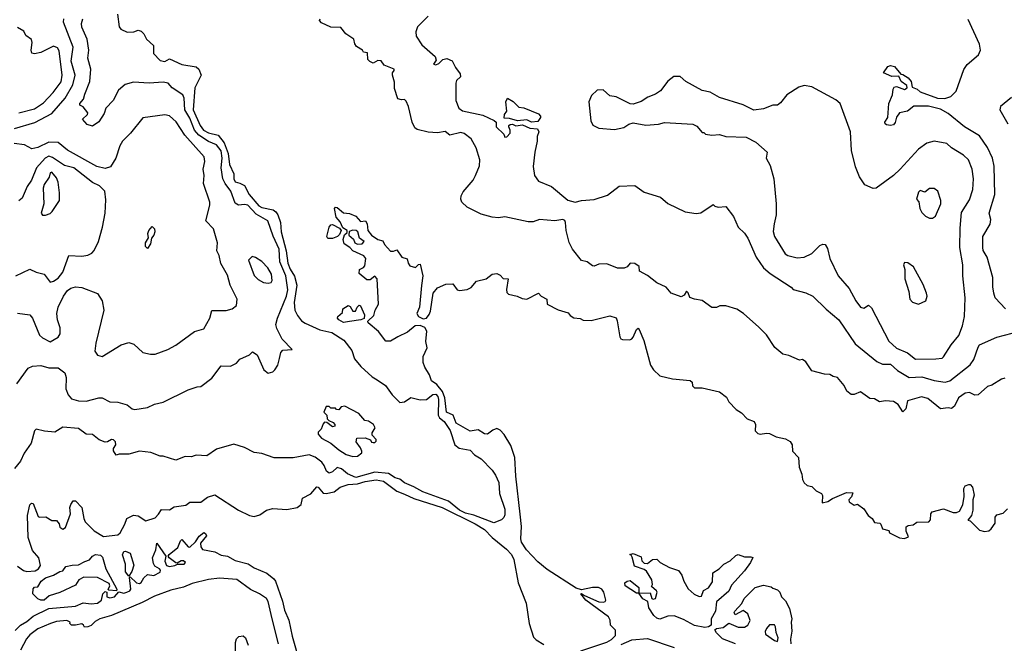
# Model space of a CAD drawing. Extents: x 2239805 to 2396427, y 665731 to 772158.
# Tile 91 of 256: x 2274550 to 2280832, y 710339 to 714320. Entities that reach past the tile are written whole.
import ezdxf

# ---------------------------------------------------------------- set-up
doc = ezdxf.new("R2010")
doc.units = 0

msp = doc.modelspace()

# ---------------------------------------------------------------- linework, layer by layer
at = {"layer": '0CON05XD'}
for points in [[(2275173.8, 714355), (2275184, 714275), (2275195, 714260), (2275235, 714240), (2275278.3, 714241.7), (2275305, 714252.5), (2275325, 714247.5), (2275340.7, 714230.7), (2275358.8, 714195), (2275402.5, 714155), (2275403.8, 714105), (2275445, 714058.8), (2275475, 714053.8), (2275505, 714070), (2275583.6, 714033.6), (2275675, 714018.1), (2275693.6, 714003.6), (2275706.5, 713965), (2275666.2, 713885), (2275656.8, 713745), (2275700.3, 713645), (2275723.2, 713615), (2275755, 713596.9), (2275815, 713582.7), (2275855, 713533.8), (2275880, 713465), (2275888.7, 713395), (2275915.6, 713335), (2275915, 713303.8), (2275925, 713284.5), (2275955, 713275.6), (2275985, 713261.4), (2276013.8, 713205), (2276075, 713132.7), (2276095, 713120.4), (2276166.7, 713106.7), (2276184.2, 713094.2), (2276196.1, 713075), (2276213.1, 713025), (2276218.9, 712965), (2276250.5, 712845), (2276260.3, 712765), (2276275, 712726.5), (2276303.4, 712683.4), (2276318.7, 712625), (2276301.1, 712515), (2276305.7, 712465), (2276322, 712432), (2276348.3, 712398.3), (2276371.7, 712381.7), (2276465, 712339.5), (2276542.2, 712322.2), (2276618.8, 712275), (2276668.3, 712208.3), (2276685.8, 712155), (2276725.4, 712105.4), (2276799.5, 712039.5), (2276830.4, 712020.4), (2276884.5, 711984.5), (2276925.7, 711925.7), (2276975.8, 711875.8), (2277005, 711880), (2277045, 711908.8), (2277103.9, 711893.9), (2277145, 711895.7), (2277185, 711927.9), (2277205, 711930), (2277217.5, 711915), (2277221.8, 711895), (2277218.8, 711795), (2277228.3, 711778.3), (2277258.2, 711755), (2277296.6, 711696.6), (2277326.3, 711606.3), (2277354.6, 711584.6), (2277423, 711573), (2277451.2, 711541.2), (2277495, 711515.8), (2277565, 711443.3), (2277585, 711412.5), (2277606.2, 711365), (2277612, 711295), (2277646, 711195), (2277645, 711160), (2277638.3, 711141.7), (2277623.6, 711126.4), (2277575, 711107.5), (2277447.4, 711157.4), (2277395, 711169), (2277355, 711188.3), (2277285.8, 711245.8)], [(2274515.6, 713624.4), (2274646.9, 713663.1), (2274755, 713721.4), (2274840.6, 713819.4), (2274889.1, 713905), (2274903.5, 713965), (2274877.8, 714055), (2274890, 714145), (2274829.2, 714305), (2274832, 714325)], [(2274531.2, 711995), (2274604.3, 712095.7), (2274631.2, 712108.8), (2274685, 712111.9), (2274735, 712097.1), (2274795, 712097.5), (2274836.7, 712065), (2274846.2, 712035), (2274843, 711963), (2274858, 711925), (2274880.7, 711900.7), (2274925, 711886), (2274974.1, 711884.1), (2275054.1, 711905.9), (2275075, 711906), (2275125, 711880), (2275175, 711878.8), (2275235, 711861.2), (2275266.4, 711836.4), (2275285, 711832.5), (2275365, 711843.3), (2275410, 711865), (2275465, 711877.5), (2275625, 711957.5), (2275683, 711977), (2275705, 711977.5), (2275775, 712032.5), (2275835, 712110), (2275895, 712107.5), (2275933, 712127), (2275955, 712152.5), (2276015, 712180), (2276035, 712200), (2276065, 712180), (2276107.5, 712085), (2276135, 712062.5), (2276165, 712072.5), (2276177.5, 712085), (2276195.9, 712114.1), (2276206.7, 712156.7), (2276216.7, 712195), (2276229.3, 712210.7), (2276287.5, 712215), (2276225, 712280), (2276189.7, 712349.7), (2276184.3, 712374.3), (2276194.4, 712415), (2276252.4, 712555), (2276260.7, 712595), (2276247.6, 712685), (2276209.5, 712775), (2276204.7, 712855), (2276167.7, 712937.7), (2276133.8, 713035), (2276057.7, 713077.7), (2276005, 713135.4), (2275985, 713141.1), (2275945, 713135.8), (2275925, 713148.8), (2275897.5, 713225), (2275860.4, 713275), (2275846.2, 713305), (2275836, 713375), (2275841.9, 713435), (2275835, 713482.9), (2275805, 713520.5), (2275755, 713542.1), (2275693.1, 713583.1), (2275665.3, 713615), (2275635, 713692.2), (2275604, 713745), (2275598.6, 713818.6), (2275589.8, 713839.8), (2275522.5, 713885), (2275497.5, 713915), (2275465, 713922), (2275375, 713914.4), (2275275, 713921.1), (2275223, 713907), (2275180.2, 713869.8), (2275146.2, 713805), (2275100, 713755), (2275088.3, 713721.7), (2275055, 713667.5), (2275015, 713640), (2274980.7, 713650.7), (2274950, 713685), (2274982.5, 713715), (2274983.3, 713725), (2274955, 713763.3), (2274934, 713774), (2274933.3, 713785), (2274957.5, 713812.5), (2274964.4, 713845), (2274997.1, 713925), (2275004.4, 714004.4), (2274984.2, 714075), (2274990, 714125), (2274980.8, 714195), (2274945, 714272.5), (2274942.9, 714295), (2274952.5, 714325)], [(2280835, 712032.5), (2280813.9, 712026.1), (2280753.3, 711986.7), (2280725, 711977.5), (2280665, 711926.2), (2280645, 711923.8), (2280609.5, 711939.5), (2280583.2, 711936.8), (2280540, 711905), (2280515, 711852.5), (2280495, 711838.8), (2280475, 711842), (2280425, 711836), (2280345, 711902.5), (2280303.3, 711913.3), (2280215, 711886.7), (2280203.3, 711835), (2280185, 711817.5), (2280155, 711863.3), (2280125, 711883.3), (2280075, 711886.2), (2280035, 711880), (2280005, 711900), (2279975, 711902), (2279915, 711943.3), (2279875, 711927.5), (2279855, 711927.5), (2279827.7, 711947.7), (2279810, 711985), (2279767.5, 712035), (2279741.2, 712041.2), (2279720, 712055), (2279685, 712056.2), (2279605, 712078.8), (2279565, 712136.7), (2279545, 712150), (2279525, 712147.5), (2279456.4, 712176.4), (2279420, 712185), (2279367, 712227), (2279315, 712307.5), (2279265, 712357.5), (2279167.5, 712445), (2279125, 712472.5), (2279055, 712492.5), (2279017, 712493), (2278995, 712482.5), (2278965, 712482.5), (2278905, 712526.7), (2278856.1, 712536.1), (2278826.1, 712546.1), (2278815.9, 712575.9), (2278805, 712587.5), (2278789.2, 712560.8), (2278769.5, 712550.5), (2278707.5, 712575), (2278675, 712612.5), (2278615, 712640), (2278555, 712687.5), (2278503.6, 712713.6), (2278502.5, 712745), (2278475, 712763.8), (2278445, 712766.2), (2278425, 712742.5), (2278406.4, 712733.6), (2278363.3, 712733.3), (2278295, 712762.5), (2278245, 712760), (2278215, 712746.7), (2278205, 712748.8), (2278170, 712775), (2278135, 712783.3), (2278076.7, 712855), (2278055, 712897.5), (2278036.2, 712975), (2278032, 713025), (2278027.1, 713037.1), (2278015, 713044.2), (2277965, 713036.2), (2277866.4, 713043.6), (2277825, 713030), (2277795, 713030), (2277645, 713061.2), (2277604.3, 713055.7), (2277565, 713058.9), (2277495, 713079.1), (2277404.2, 713124.2), (2277370, 713155), (2277364.2, 713175), (2277367.1, 713195), (2277378.3, 713221.7), (2277443.8, 713295), (2277458, 713325), (2277482.7, 713387.3), (2277485.8, 713425), (2277462, 713502), (2277429.5, 713559.5), (2277385, 713593.3), (2277365, 713600), (2277295, 713582.5), (2277265, 713606.2), (2277215, 713598.6), (2277155, 713602.9), (2277085, 713618), (2277070.3, 713630.3), (2277054.2, 713665), (2277031.2, 713765), (2277015, 713800), (2277005, 713810), (2276985, 713807.5), (2276962.5, 713815), (2276940.7, 713880.7), (2276940.7, 713920.7), (2276927.5, 713965), (2276928.3, 713981.7), (2276940, 713995), (2276940, 714005), (2276875, 714030), (2276857, 714057), (2276835, 714060), (2276805, 714042.5), (2276783, 714053), (2276770, 714065), (2276768.3, 714108.3), (2276743, 714113), (2276736.4, 714126.4), (2276698.3, 714148.3), (2276687.5, 714165), (2276682.5, 714195), (2276630.7, 714230.7), (2276599.3, 714269.3), (2276535, 714272.5), (2276475, 714300), (2276462.5, 714315), (2276467.5, 714325)], [(2277157, 714343), (2277087.5, 714275), (2277077, 714243), (2277078.8, 714215), (2277115, 714160), (2277200, 714085), (2277207.5, 714062.5), (2277190, 714035), (2277205, 714032.5), (2277225, 714040), (2277250, 714065), (2277275, 714072.5), (2277308.3, 714058.3), (2277330, 714015), (2277360, 713975), (2277362.5, 713955), (2277337.7, 713932.3), (2277332.9, 713915), (2277333.2, 713805), (2277352.1, 713755), (2277375, 713739.1), (2277505, 713710.8), (2277577, 713677), (2277590, 713665), (2277590, 713635), (2277638.3, 713588.3), (2277645, 713570), (2277658.3, 713571.7), (2277680, 713595), (2277680, 713615), (2277670, 713635), (2277670, 713645), (2277678.3, 713651.7), (2277695, 713652.5), (2277715, 713642.5), (2277758.3, 713648.3), (2277805, 713626.7), (2277853, 713623), (2277862.5, 713605), (2277852.5, 713575), (2277852.5, 713545), (2277836.7, 713475), (2277826.4, 713383.6), (2277833.8, 713325), (2277859.3, 713289.3), (2277942.5, 713255), (2278047.2, 713167.2), (2278095, 713155.5), (2278135, 713165.6), (2278215, 713172.9), (2278301.2, 713198.8), (2278375, 713257.5), (2278475, 713262.5), (2278535, 713218.8), (2278637.7, 713187.7), (2278685, 713146.7), (2278795, 713092.5), (2278865, 713083.8), (2278895, 713086.7), (2278975, 713140), (2278985, 713130), (2279007, 713123), (2279055, 713127.5), (2279104, 713064), (2279133.3, 712995), (2279175, 712956.7), (2279196.7, 712925), (2279248, 712805), (2279296.4, 712736.4), (2279339.1, 712699.1), (2279473, 712613), (2279485, 712597.5), (2279566.4, 712576.4), (2279610, 712555), (2279695, 712472.5), (2279776.7, 712405), (2279880.3, 712250.3), (2280017.9, 712137.9), (2280055, 712120), (2280105, 712120), (2280150.5, 712080.5), (2280225, 712036.4), (2280305, 712040.9), (2280385, 712016.5), (2280455, 712005.6), (2280485, 712015.6), (2280615, 712115.8), (2280638.8, 712151.2), (2280665, 712230), (2280675, 712243.8), (2280785, 712293.3), (2280881.7, 712318.3)], [(2280840, 712475), (2280774.2, 712544.2), (2280766.2, 712575), (2280758.8, 712615), (2280758.8, 712675), (2280723.9, 712803.9), (2280697.5, 712847.5), (2280694.2, 712865), (2280696.2, 712935), (2280742.5, 713015), (2280745.8, 713045), (2280736.2, 713085), (2280771.2, 713205), (2280767.5, 713385), (2280756.6, 713436.6), (2280724.2, 713505), (2280675, 713578.8), (2280577.5, 713635), (2280475, 713721.2), (2280425, 713748), (2280348.3, 713768.3), (2280255, 713767.5), (2280213.9, 713736.1), (2280163.6, 713726.4), (2280143.3, 713696.7), (2280135, 713663.8), (2280125, 713648.9), (2280105, 713643.6), (2280079.6, 713649.6), (2280071.4, 713655), (2280070.5, 713665), (2280089.6, 713695), (2280094.5, 713784.5), (2280119.1, 713840.9), (2280123.1, 713876.9), (2280130.4, 713889.6), (2280145, 713893.5), (2280195, 713874.2), (2280213.3, 713885), (2280209.3, 713899.3), (2280175, 713926.2), (2280159.3, 713959.3), (2280115, 713958), (2280061.7, 713981.7), (2280089.3, 714020.7), (2280105, 714026.7), (2280131.2, 714021.2), (2280171.7, 713971.7), (2280185, 713970), (2280219.3, 713949.3), (2280237.5, 713925), (2280245, 713890), (2280277, 713877), (2280295, 713860), (2280405, 713820), (2280453, 713817), (2280490.7, 713829.3), (2280526.1, 713863.9), (2280575, 714002.5), (2280596.1, 714033.9), (2280667.5, 714095), (2280680, 714125), (2280673.9, 714163.9), (2280601.7, 714321.7)], [(2274544.7, 713725.3), (2274645, 713751.8), (2274701.7, 713788.3), (2274762.9, 713855), (2274815, 713924), (2274820.9, 713965), (2274800.8, 714120.8), (2274791.2, 714141.2), (2274765, 714150), (2274685, 714110), (2274645, 714102), (2274626.7, 714106.7), (2274622, 714125), (2274628.1, 714175), (2274624.2, 714194.2), (2274588.1, 714218.1), (2274575, 714246), (2274535, 714270)], [(2280265, 712152), (2280395, 712154), (2280435, 712160), (2280445, 712167.5), (2280493.3, 712245), (2280541.2, 712305), (2280566, 712365), (2280578.8, 712425), (2280582, 712545), (2280567.1, 712685), (2280567.1, 712755), (2280547.9, 712865), (2280550.9, 712989.1), (2280559.8, 713090.2), (2280609.6, 713170.4), (2280632.2, 713235), (2280635.6, 713305), (2280627.5, 713365), (2280603.8, 713425), (2280571.2, 713455), (2280495, 713502), (2280465, 713528.8), (2280385, 713544), (2280338.8, 713531.2), (2280285, 713493.3), (2280168.8, 713365), (2280125, 713326.2), (2280015, 713243.8), (2279995, 713243.3), (2279943.3, 713265), (2279907.3, 713317.3), (2279881.7, 713381.7), (2279856.7, 713485), (2279851.2, 713605), (2279784.2, 713785), (2279757.8, 713807.8), (2279605, 713891.2), (2279555, 713898.8), (2279520.5, 713889.5), (2279445, 713841.2), (2279405, 713788.8), (2279385, 713773.3), (2279355, 713773.3), (2279295, 713750), (2279235, 713743.3), (2279165, 713776.7), (2279015, 713822.5), (2278955, 713857.5), (2278905, 713867.5), (2278800, 713925), (2278765, 713957.5), (2278723, 713957), (2278685, 713927.5), (2278637.5, 713865), (2278605.8, 713844.2), (2278557.5, 713825), (2278515, 713796.7), (2278465, 713780), (2278445, 713782.5), (2278355, 713827.5), (2278315, 713833.3), (2278271.7, 713871.7), (2278235, 713870), (2278197.5, 713835), (2278181.2, 713795), (2278193.3, 713675), (2278207.7, 713647.7), (2278245, 713627.5), (2278345, 713618.8), (2278405, 713632.5), (2278436.7, 713653.3), (2278465, 713662.5), (2278545, 713646.7), (2278625, 713653.3), (2278665, 713663.3), (2278845, 713652.5), (2278869.3, 713639.3), (2278905, 713600), (2278915, 713600), (2278925, 713590), (2278965, 713582.5), (2279015, 713586.7), (2279055, 713573.3), (2279185, 713570), (2279247.7, 713537.7), (2279320, 713475), (2279313.3, 713435), (2279338.8, 713388.8), (2279362, 713305), (2279376.9, 713145), (2279375.6, 713075), (2279363, 713017), (2279357.7, 712967.7), (2279366.2, 712935), (2279433.3, 712825), (2279450, 712815), (2279510.5, 712800.5), (2279555, 712804.2), (2279605, 712826.7), (2279655, 712877.5), (2279675, 712887.5), (2279690, 712885), (2279705, 712860), (2279720, 712795), (2279772, 712685), (2279842, 712605), (2279884.3, 712524.3), (2279914.1, 712484.1), (2279935, 712477.5), (2279965, 712496.7), (2279985, 712480), (2280095, 712268), (2280145, 712223.8), (2280213.6, 712193.6), (2280265, 712152)], [(2277815, 713666.7), (2277785, 713680), (2277725, 713673.3), (2277675, 713690), (2277641.7, 713691.7), (2277642.5, 713715), (2277657.5, 713735), (2277652.5, 713795), (2277661.7, 713818.3), (2277698.3, 713798.3), (2277735, 713762.5), (2277767, 713757), (2277859.3, 713719.3), (2277872.5, 713705), (2277872.5, 713695), (2277855, 713670), (2277815, 713666.7)], [(2280877.8, 713822.2), (2280808, 713765), (2280804.2, 713745), (2280854.6, 713654.6)], [(2274535, 712446.7), (2274615, 712436.2), (2274630.8, 712415), (2274675, 712306.2), (2274695, 712288), (2274745, 712263.8), (2274795, 712293.8), (2274808, 712315), (2274806.9, 712353.1), (2274790.5, 712405), (2274787.5, 712445), (2274794.7, 712485.3), (2274828.1, 712555), (2274855, 712591.2), (2274875, 712606), (2274906.4, 712613.6), (2274945, 712610), (2275045, 712572.5), (2275076.2, 712525), (2275085.8, 712465.8), (2275035.8, 712255), (2275030, 712205), (2275045, 712177.5), (2275075, 712170), (2275197.5, 712245), (2275245, 712260), (2275278.8, 712248.8), (2275336.1, 712196.1), (2275385, 712183.8), (2275415, 712183.8), (2275495, 712214), (2275545, 712241.2), (2275665, 712328.8), (2275725, 712346.2), (2275762.5, 712415), (2275776.4, 712463.6), (2275866.8, 712463.2), (2275905.8, 712474.2), (2275933.6, 712496.4), (2275936.2, 712535), (2275892, 712625), (2275875, 712690), (2275833.6, 712763.6), (2275822.5, 712815), (2275807.5, 712845), (2275812.5, 712895), (2275786.7, 712985), (2275736.7, 713035), (2275763.8, 713135), (2275763.8, 713155), (2275722, 713275), (2275726.9, 713325), (2275720.8, 713365), (2275730, 713415), (2275726, 713445), (2275602.7, 713582.7), (2275548.9, 713668.9), (2275505.5, 713705.5), (2275475, 713711.9), (2275335.8, 713694.2), (2275255.8, 713595), (2275204.5, 713545.5), (2275188.1, 713515), (2275162.3, 713435), (2275128.3, 713381.7), (2275095, 713369.5), (2275042.7, 713382.7), (2274855, 713486.5), (2274795, 713535.6), (2274735, 713538.1), (2274665, 713504.3), (2274626.1, 713496.1), (2274580.5, 713520.5), (2274515, 713528.8)], [(2274525.6, 712684.4), (2274615, 712726.7), (2274655, 712708.8), (2274705.8, 712695.8), (2274744.1, 712644.1), (2274765, 712650), (2274795, 712669.2), (2274825, 712707.5), (2274862.5, 712815), (2274945, 712811.4), (2274985, 712816.2), (2275010.5, 712829.5), (2275025, 712847.5), (2275052, 712905), (2275077.5, 712995), (2275094.1, 713084.1), (2275099.5, 713170.5), (2275092, 713225), (2275058.8, 713258.8), (2275015, 713280.8), (2274895, 713373.8), (2274835, 713388.9), (2274759.8, 713439.8), (2274735, 713447.7), (2274713, 713437), (2274656.5, 713375), (2274625, 713296.2), (2274597.1, 713255), (2274565, 713180), (2274545, 713163.8)], [(2274715, 713071.2), (2274745, 713083.3), (2274757.5, 713095), (2274803.8, 713166.2), (2274804.3, 713215.7), (2274795, 713282.5), (2274785, 713310), (2274755, 713346), (2274745, 713342.5), (2274737.5, 713315), (2274705, 713267.5), (2274698.8, 713245), (2274704.3, 713145), (2274686.7, 713085), (2274695, 713072.5), (2274715, 713071.2)], [(2280375, 713052.5), (2280392.5, 713065), (2280426.2, 713145), (2280426.7, 713165), (2280407.5, 713225), (2280385, 713242.5), (2280355, 713242.5), (2280325, 713220), (2280295, 713230), (2280285, 713220), (2280272.5, 713175), (2280287, 713157), (2280292.5, 713115), (2280305, 713090), (2280330, 713065), (2280355, 713052.5), (2280375, 713052.5)], [(2278129.3, 710290.7), (2278295, 710346.1), (2278326.2, 710363.8), (2278351.2, 710388.8), (2278352.2, 710422.2), (2278318.6, 710455), (2278316.7, 710486.7), (2278307.3, 710507.3), (2278162.9, 710615), (2278130, 710655), (2278135, 710657.5), (2278153.3, 710643.3), (2278245, 710603.5), (2278275, 710601.9), (2278286, 710605), (2278289.4, 710615), (2278276.9, 710665), (2278264.4, 710685), (2278243.8, 710696.2), (2278203.9, 710696.1), (2278135, 710680), (2278101.2, 710691.2), (2277915, 710810.9), (2277855, 710860), (2277784, 710935), (2277751.5, 710985), (2277746.7, 711005), (2277751.5, 711085), (2277743.6, 711163.6), (2277714.3, 711405), (2277708.1, 711525), (2277682.6, 711602.6), (2277641.7, 711671.7), (2277615, 711698.8), (2277595, 711710), (2277569.3, 711700.7), (2277535, 711673.3), (2277515, 711676.2), (2277475, 711701.5), (2277425, 711693.9), (2277334.3, 711745), (2277314.8, 711794.8), (2277272.5, 711815), (2277262.3, 711905), (2277247.5, 711947.5), (2277212, 711992), (2277176.2, 712015), (2277163.9, 712053.9), (2277135, 712102.5), (2277125, 712132.5), (2277125, 712170), (2277150, 712225), (2277142.1, 712265), (2277147.4, 712332.6), (2277135.7, 712355.7), (2277105, 712368.4), (2277073.5, 712366.5), (2277024.4, 712325.6), (2276962.5, 712295), (2276915, 712268.8), (2276885, 712268.8), (2276839.5, 712329.5), (2276772.5, 712385), (2276770, 712395), (2276808.3, 712431.7), (2276817.5, 712465), (2276840, 712505), (2276831.2, 712665), (2276815, 712682.5), (2276785, 712660), (2276765, 712660), (2276715, 712700), (2276717.5, 712725), (2276743, 712737), (2276751.7, 712748.3), (2276757.5, 712795), (2276745, 712812.5), (2276675, 712843.8), (2276655.7, 712865.7), (2276619.5, 712889.5), (2276613.9, 712916.1), (2276623, 712947), (2276638.3, 712961.7), (2276640, 712975), (2276611.7, 712991.7), (2276595, 713030), (2276569.3, 713059.3), (2276557.5, 713115), (2276565, 713122.5), (2276575, 713120), (2276615, 713086.2), (2276655, 713083.3), (2276695, 713066.7), (2276725, 713031.2), (2276756.4, 713036.4), (2276766.4, 713016.4), (2276772, 712975), (2276793.8, 712945), (2276835, 712916), (2276867.5, 712907.5), (2276877.5, 712885), (2276915, 712843.3), (2276935, 712842.5), (2276955, 712850), (2276987.5, 712805), (2277023, 712793), (2277027.5, 712765), (2277039.3, 712749.3), (2277075, 712737.5), (2277095, 712757.5), (2277105, 712760), (2277121.2, 712685), (2277114.2, 712624.2), (2277100.8, 712485), (2277082.7, 712445), (2277094.8, 712424.8), (2277125, 712410), (2277145, 712413.6), (2277162.4, 712437.6), (2277170.9, 712459.1), (2277187.5, 712575), (2277215, 712607.5), (2277268.3, 712631.7), (2277313, 712633), (2277340, 712595), (2277355, 712591.2), (2277405, 712596.7), (2277429.5, 712610.5), (2277465, 712650), (2277525, 712666.7), (2277565, 712696.2), (2277595, 712700), (2277615, 712690), (2277635, 712667.5), (2277666, 712665), (2277656.6, 712596.6), (2277658.6, 712578.6), (2277667.9, 712567.9), (2277723.8, 712555), (2277755, 712540.4), (2277785, 712536.8), (2277860, 712575), (2277877.5, 712555), (2277912.5, 712535), (2277915, 712503.3), (2277985, 712468.8), (2278048.3, 712448.3), (2278061.7, 712431.7), (2278085, 712417.5), (2278125, 712412.5), (2278145, 712402.5), (2278195, 712400), (2278315, 712430), (2278355, 712416.7), (2278363, 712397), (2278380, 712295), (2278385, 712282.5), (2278395, 712277.5), (2278443, 712277), (2278455, 712283.3), (2278465, 712292.5), (2278485, 712342.5), (2278495, 712350), (2278503, 712343), (2278532.3, 712272.3), (2278574.1, 712114.1), (2278594.1, 712084.1), (2278635, 712047.5), (2278715, 712026.7), (2278827, 712017), (2278840, 712005), (2278841.7, 711981.7), (2278855, 711970), (2278905, 711970), (2279015, 711943.3), (2279059.3, 711909.3), (2279075, 711880), (2279120.7, 711830.7), (2279155, 711810), (2279191.2, 711771.2), (2279235.7, 711755.7), (2279244, 711735), (2279243.3, 711695), (2279259.3, 711679.3), (2279275, 711673.3), (2279315, 711681.4), (2279335, 711678.9), (2279377, 711657), (2279436.7, 711645), (2279466.4, 711626.4), (2279479.2, 711605), (2279481.2, 711565), (2279520, 711525), (2279523.6, 711463.6), (2279539.3, 711419.3), (2279543.8, 711385), (2279555, 711362.5), (2279575, 711346.7), (2279605, 711340), (2279631.7, 711311.7), (2279666.4, 711296.4), (2279673, 711283), (2279670, 711235), (2279705.9, 711244.1), (2279735, 711263.3), (2279825, 711301.2), (2279865, 711300), (2279857.5, 711275), (2279840, 711255), (2279841.7, 711241.7), (2279875, 711220), (2279895, 711227.5), (2279935, 711196.7), (2279962.5, 711155), (2279990, 711135), (2280005, 711110), (2280037, 711107), (2280045, 711100), (2280055, 711070), (2280095, 711060), (2280100, 711045), (2280163, 711013), (2280195, 711007.5), (2280221.7, 711018.3), (2280206.7, 711055), (2280207, 711083), (2280218.3, 711091.7), (2280250, 711095), (2280275, 711112.5), (2280350, 711115), (2280361.7, 711128.3), (2280362.5, 711165), (2280371.7, 711178.3), (2280445, 711196.7), (2280505, 711173.3), (2280526.4, 711173.6), (2280546.4, 711183.6), (2280567.7, 711222.3), (2280576.4, 711276.4), (2280573.6, 711326.4), (2280582.5, 711345), (2280605, 711353.3), (2280615, 711352.5), (2280630, 711335), (2280640, 711285), (2280631.2, 711255), (2280632, 711188), (2280623.3, 711155), (2280600, 711125), (2280615, 711120), (2280675, 711061.2), (2280705, 711052), (2280732.7, 711057.3), (2280749.4, 711070.6), (2280773.3, 711105), (2280774.2, 711145), (2280785, 711160), (2280825, 711170), (2280853, 711197)], [(2275365, 712860), (2275353, 712873), (2275352.5, 712895), (2275371.7, 712928.3), (2275367.5, 712955), (2275372.5, 712975), (2275395, 713000), (2275410, 712985), (2275412.5, 712965), (2275406.1, 712943.9), (2275390, 712925), (2275385, 712890), (2275365, 712860)], [(2276545, 712922.5), (2276515, 712923.3), (2276510, 712935), (2276523.3, 712995), (2276535, 713010), (2276545, 713012.5), (2276590, 712990), (2276600, 712975), (2276590.7, 712949.3), (2276577.5, 712935), (2276545, 712922.5)], [(2276705, 712886.7), (2276735, 712890), (2276747.5, 712905), (2276717.5, 712925), (2276706.7, 712965), (2276697.5, 712975), (2276675, 712976.7), (2276651.7, 712968.3), (2276650, 712945), (2276679.3, 712919.3), (2276687.5, 712895), (2276705, 712886.7)], [(2276135, 712637.5), (2276155, 712642.5), (2276160, 712655), (2276156.7, 712695), (2276133.3, 712735), (2276095, 712776.2), (2276055, 712802.5), (2276032.5, 712807.5), (2276010, 712785), (2276046.4, 712686.4), (2276071.7, 712661.7), (2276105, 712642.5), (2276135, 712637.5)], [(2280285, 712503.3), (2280332.5, 712525), (2280340, 712555), (2280336.7, 712575), (2280315, 712630), (2280253, 712743), (2280217, 712767), (2280195, 712770), (2280190, 712755), (2280197.5, 712725), (2280197.5, 712665), (2280223.3, 712585), (2280230, 712535), (2280246.4, 712516.4), (2280285, 712503.3)], [(2276615, 712386.2), (2276585, 712403.8), (2276577.5, 712415), (2276580, 712425), (2276608.3, 712451.7), (2276612.5, 712475), (2276646.4, 712496.4), (2276659.3, 712489.3), (2276675, 712460), (2276691.7, 712458.3), (2276702.5, 712485), (2276715, 712496.7), (2276725, 712492.5), (2276750, 712435), (2276746.7, 712413.3), (2276726.1, 712403.9), (2276655, 712393.8), (2276615, 712386.2)], [(2276675, 711531.2), (2276705, 711534), (2276732.5, 711555), (2276733.3, 711565), (2276725, 711587.5), (2276697.5, 711625), (2276701.7, 711648.3), (2276755, 711650), (2276787, 711637), (2276795, 711622.5), (2276805, 711620), (2276815, 711620), (2276825, 711630), (2276825, 711640), (2276798.3, 711668.3), (2276798.3, 711681.7), (2276817.5, 711715), (2276807.5, 711735), (2276775, 711757.5), (2276751.7, 711761.7), (2276712.5, 711805), (2276625, 711852.5), (2276601.7, 711848.3), (2276585, 711830), (2276571.7, 711831.7), (2276565, 711840), (2276535, 711840), (2276525, 711850), (2276505, 711850), (2276490, 711815), (2276510, 711795), (2276512.5, 711772.5), (2276521.7, 711761.7), (2276549.3, 711749.3), (2276560, 711735), (2276560, 711725), (2276545, 711720), (2276508.3, 711748.3), (2276495, 711750), (2276485, 711740), (2276472.5, 711705), (2276453.9, 711686.1), (2276453.3, 711675), (2276475, 711648.8), (2276535.8, 711615.8), (2276585, 711574.3), (2276632.5, 711545), (2276675, 711531.2)], [(2277285.8, 711245.8), (2277122.9, 711305), (2277065, 711338.5), (2277005, 711363.3), (2276975, 711385.8), (2276945, 711394.4), (2276902.5, 711422.5), (2276815, 711431.7), (2276695, 711398.1), (2276641.8, 711421.8), (2276602.1, 711452.1), (2276575, 711460.6), (2276545, 711432.9), (2276525, 711425.4), (2276507.9, 711437.9), (2276492.3, 711475), (2276476.7, 711495), (2276435, 711526.9), (2276397, 711543), (2276295, 711522.5), (2276173.9, 711523.9), (2276095, 711550), (2276045, 711557.5), (2275985, 711588.8), (2275915, 711610), (2275805, 711579.2), (2275744.2, 711535.8), (2275675, 711540), (2275662.5, 711535), (2275645, 711528.8), (2275605, 711531.2), (2275545, 711508), (2275465, 711533.3), (2275445, 711533.8), (2275387, 711557), (2275315, 711566.2), (2275245, 711546.2), (2275185, 711547.5), (2275165, 711540), (2275148.3, 711568.3), (2275148.3, 711581.7), (2275162.5, 711605), (2275160, 711625), (2275148.3, 711638.3), (2275135, 711640), (2275110, 711625), (2275095, 711623.3), (2275057.3, 711637.3), (2275015, 711671.2), (2274973.9, 711673.9), (2274925, 711710), (2274825, 711718.8), (2274773, 711687), (2274707, 711693), (2274655, 711706.7), (2274644.2, 711695), (2274622.7, 711617.3), (2274577.7, 711552.3), (2274555, 711502.5), (2274516, 711454)], [(2274535, 710830.8), (2274573.5, 710803.5), (2274595, 710797.9), (2274647.7, 710802.3), (2274670, 710815), (2274683.1, 710835), (2274670.8, 710885), (2274632, 710932), (2274604.5, 711015), (2274599.4, 711155), (2274615, 711222.5), (2274625, 711233.3), (2274635, 711232.5), (2274668.3, 711148.3), (2274676.4, 711143.6), (2274716.4, 711146.4), (2274755, 711122.5), (2274785, 711122.5), (2274801.7, 711101.7), (2274805, 711080), (2274825, 711067.5), (2274841.7, 711078.3), (2274873.3, 711165), (2274870, 711205), (2274876.7, 711225), (2274891.7, 711248.3), (2274905, 711247.5), (2274946.8, 711206.8), (2274958, 711135), (2274968, 711115), (2275025, 711056), (2275085, 711020.6), (2275175, 711031.2), (2275190, 711045), (2275221.3, 711098.7), (2275233.3, 711135), (2275275, 711157.5), (2275305, 711153.3), (2275355, 711120), (2275415, 711140), (2275435, 711162.5), (2275455, 711192.5), (2275505, 711191.2), (2275535, 711210), (2275610, 711220), (2275635, 711240), (2275705, 711240), (2275747.3, 711272.7), (2275794.1, 711285.9), (2275945, 711188.6), (2276015, 711154.4), (2276045, 711148.9), (2276081.3, 711158.7), (2276125, 711188.6), (2276165, 711198.9), (2276254.1, 711194.1), (2276320, 711205), (2276345.7, 711224.3), (2276354.3, 711265.7), (2276407.1, 711292.9), (2276445, 711338.8), (2276455, 711336.7), (2276485, 711297.5), (2276505, 711294.4), (2276556.7, 711305), (2276594.4, 711335.6), (2276645, 711353.6), (2276705, 711356.7), (2276755, 711371.4), (2276825, 711381.8), (2276870, 711375), (2276955, 711309.6), (2277005, 711290.4), (2277063.6, 711263.6), (2277245, 711205.3), (2277455, 711100.8), (2277514.5, 711065), (2277565, 711013.6), (2277655, 710940.9), (2277688.2, 710905), (2277702.7, 710875), (2277729.2, 710725), (2277781.5, 710595), (2277800.8, 710465), (2277828.1, 710378.1), (2277845, 710360.6), (2277895, 710331.1)], [(2274520.2, 710419.8), (2274554.5, 710455.5), (2274595, 710479.2), (2274635, 710513.3), (2274735, 710561.9), (2274905, 710577), (2274955, 710596.4), (2275005, 710590), (2275045.6, 710594.4), (2275070.9, 710615), (2275080.6, 710655), (2275095, 710670), (2275106.4, 710666.4), (2275105.8, 710635), (2275125, 710629.3), (2275154.3, 710635), (2275181.7, 710668.3), (2275215, 710660), (2275232.5, 710665), (2275253.3, 710675), (2275258.8, 710685), (2275250, 710760), (2275255, 710762.5), (2275295, 710725.8), (2275315, 710720), (2275325, 710726.7), (2275342.3, 710757.7), (2275365, 710777.5), (2275405, 710772), (2275445, 710794), (2275447.1, 710805), (2275441.2, 710815), (2275412.5, 710832.5), (2275402.5, 710847.5), (2275398, 710885), (2275418.8, 710935), (2275425, 710977.5), (2275482.5, 710895), (2275476.7, 710863.3), (2275486.2, 710835), (2275505, 710830), (2275540, 710835), (2275556.4, 710843.6), (2275600, 710845), (2275606.7, 710855), (2275595, 710866.2), (2275580, 710865), (2275555, 710850), (2275545, 710852.5), (2275502.5, 710885), (2275497.5, 710895), (2275502.5, 710905), (2275559.3, 710950.7), (2275575, 710992.5), (2275585, 711002.5), (2275624.3, 710954.3), (2275635, 710953.8), (2275672.3, 710987.7), (2275695, 711023.8), (2275725, 711046), (2275735, 711040), (2275741.2, 711025), (2275702.4, 710977.6), (2275704.4, 710955), (2275715, 710938.6), (2275795, 710923.1), (2275835, 710902), (2275875, 710894.4), (2275925, 710867.9), (2276006.5, 710846.5), (2276045, 710821.6), (2276127.4, 710787.4), (2276170.3, 710750.3), (2276181.1, 710735), (2276227.5, 710607.5), (2276240.1, 710550.1), (2276267, 710487), (2276288.3, 710385), (2276395, 710010)], [(2274684.1, 710614.1), (2274665, 710622.5), (2274633.3, 710655), (2274635, 710687.5), (2274645, 710696.7), (2274665, 710700), (2274687.5, 710735), (2274715, 710757.5), (2274765, 710773.3), (2274805, 710797.5), (2274825, 710802.5), (2274845, 710828.8), (2274885, 710838), (2274925, 710839.2), (2274965, 710862), (2274995, 710871.2), (2275015, 710896.2), (2275034.2, 710905.8), (2275065, 710900.8), (2275078.3, 710888.3), (2275100, 710815), (2275170, 710685), (2275166.7, 710673.3), (2275117.5, 710677.5), (2275113.3, 710683.3), (2275124.3, 710705), (2275120, 710720), (2275045, 710758.6), (2274958.8, 710761.2), (2274927.5, 710745), (2274905, 710711.2), (2274805, 710664), (2274738.3, 710641.7), (2274705, 710614.3), (2274684.1, 710614.1)], [(2275245, 710767.5), (2275224.4, 710794.4), (2275224.2, 710845), (2275206.4, 710903.6), (2275213.3, 710925), (2275225, 710928), (2275254.1, 710914.1), (2275277.7, 710837.7), (2275265, 710796.7), (2275245, 710767.5)], [(2278921, 710441), (2278855, 710452.5), (2278785, 710491.2), (2278725, 710513.5), (2278685, 710511.9), (2278635, 710494), (2278615, 710498.8), (2278595, 710516.7), (2278563.3, 710565), (2278556.7, 710606.7), (2278525, 710622.5), (2278500, 710660), (2278485, 710660), (2278413.3, 710705), (2278410, 710725), (2278425, 710736.7), (2278445, 710740), (2278500, 710695), (2278500, 710660), (2278571.7, 710661.7), (2278582.5, 710625), (2278590.7, 710620.7), (2278606.2, 710625), (2278616.2, 710665), (2278612.5, 710675), (2278581.7, 710701.7), (2278587.5, 710715), (2278583.3, 710745), (2278548.9, 710798.9), (2278535, 710810), (2278471.7, 710831.7), (2278458, 710888), (2278451.7, 710901.7), (2278442.5, 710905), (2278465, 710912.5), (2278515, 710890), (2278520, 710865), (2278535, 710851.2), (2278555, 710848.8), (2278586.4, 710873.6), (2278615, 710876.2), (2278636.7, 710855), (2278695, 710822.5), (2278753, 710803), (2278774, 710775), (2278787.5, 710735), (2278815, 710686.7), (2278853.3, 710653.3), (2278885, 710638.8), (2278899.3, 710640.7), (2278913.6, 710676.4), (2278945, 710692.5), (2278969.5, 710730.5), (2278971.5, 710788.5), (2279013.8, 710815), (2279043.3, 710845), (2279082.5, 710865), (2279119.5, 710900.5), (2279135, 710906.2), (2279175, 710890), (2279215, 710892), (2279227.3, 710887.3), (2279212.5, 710855), (2279175, 710802.2), (2279090.8, 710709.2), (2279075, 710672.9), (2278995.9, 710604.1), (2278988.5, 710545), (2278962.2, 710495), (2278962.5, 710455), (2278945, 710444.2), (2278921, 710441)], [(2276201.6, 710335), (2276160.9, 710495), (2276135.9, 710605), (2276124.5, 710625), (2276079.1, 710655), (2276021.6, 710681.6), (2275935, 710745.8), (2275825, 710755.2), (2275755, 710747.4), (2275649.3, 710720.7), (2275595, 710698), (2275515, 710677.7), (2275409.9, 710640.1), (2275330.8, 710599.2), (2275135, 710517), (2275061.4, 710495), (2275031.8, 710478.2), (2275005, 710452.2), (2274984, 710444), (2274963, 710443), (2274957.5, 710455), (2274945, 710462.5), (2274905, 710453.8), (2274880, 710455), (2274870, 710465), (2274872.5, 710475), (2274850, 710485), (2274785, 710478.8), (2274746.4, 710466.4), (2274665, 710431.1), (2274615, 710393.3), (2274592.3, 710367.7), (2274553.8, 710295)], [(2279116.2, 710335), (2279035, 710367.5), (2278995, 710405.3), (2278984.8, 710425.2), (2278995, 710433.3), (2279039.3, 710440.7), (2279075, 710466.7), (2279135, 710441.5), (2279175, 710442.9), (2279195, 710454), (2279211.4, 710485), (2279196.4, 710526.4), (2279165, 710548.8), (2279115, 710521.2), (2279109.5, 710535), (2279112.7, 710545), (2279157, 710593), (2279173.3, 710625), (2279242.5, 710695), (2279295, 710710), (2279345, 710700), (2279355, 710690), (2279385, 710680), (2279400, 710665), (2279410, 710635), (2279435, 710610), (2279461.7, 710561.7), (2279477.5, 710495), (2279472.5, 710475), (2279477, 710417), (2279467.5, 710365), (2279470, 710335)], [(2279385, 710350), (2279390, 710375), (2279377, 710407), (2279373.3, 710445), (2279365, 710456.2), (2279335, 710456), (2279315, 710433.8), (2279306.9, 710415), (2279308.1, 710398.1), (2279365, 710356.2), (2279385, 710350)], [(2275926.7, 710285), (2275927.5, 710345), (2275933, 710367), (2275948.3, 710381.7), (2275975, 710386.7), (2275990, 710375), (2276006.4, 710326.4)], [(2278388.5, 710331.5), (2278455, 710360.2), (2278555, 710369.4), (2278725, 710312.3)]]:
    msp.add_lwpolyline(points, dxfattribs=at)

doc.saveas('drawing.dxf')
